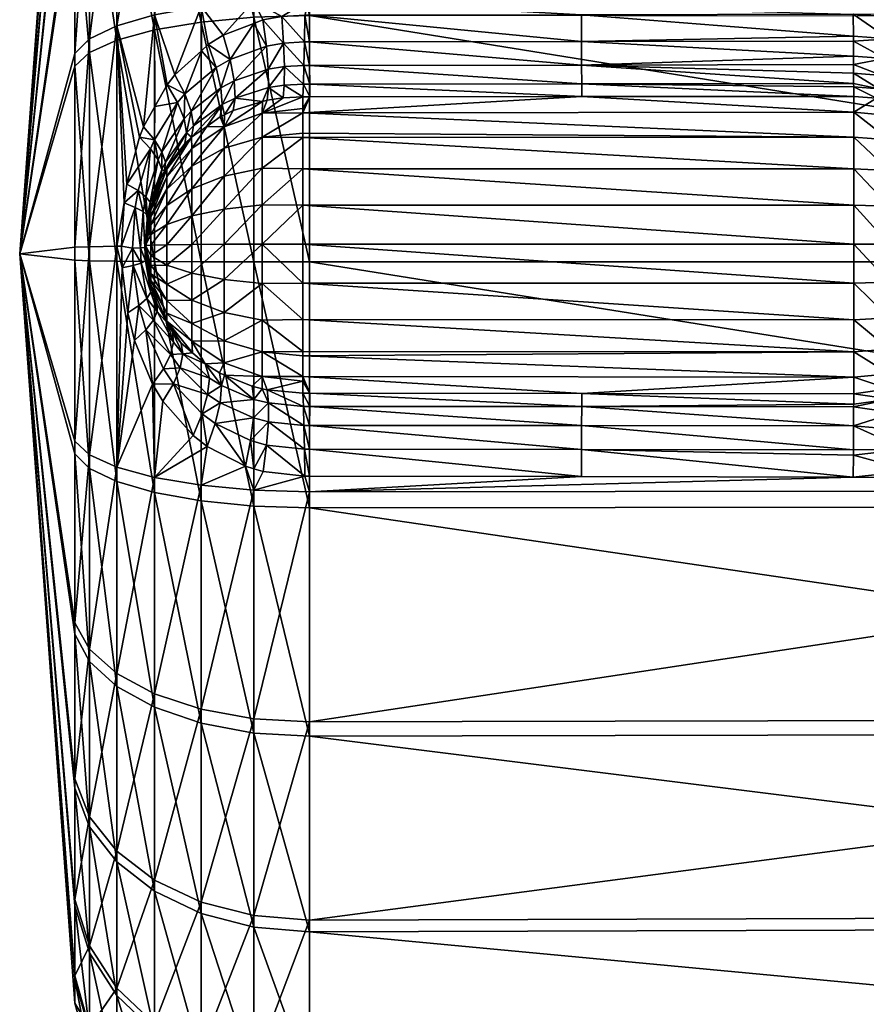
# Model space of a CAD drawing. Extents: x -0.145 to 0.145, y -0.551 to -0.005.
# Tile 77 of 256: x -0.145 to -0.123, y -0.12 to -0.095. Entities that reach past the tile are written whole.
import ezdxf

# ---------------------------------------------------------------- set-up
doc = ezdxf.new("R2010")
doc.units = 0
doc.layers.add('mesh', color=7, linetype='CONTINUOUS')

msp = doc.modelspace()

# ---------------------------------------------------------------- meshes
at = {"layer": 'mesh'}
mesh = msp.add_polyface(dxfattribs=at)
corners = [(-0.144961, -0.10085, -0.547975), (-0.143558, -0.084435, -0.557644), (-0.143558, -0.082492, -0.553066), (-0.143558, -0.0818, -0.548141), (-0.143558, -0.082406, -0.543205), (-0.143558, -0.084269, -0.538594), (-0.140349, -0.08927, -0.568443), (-0.141532, -0.084923, -0.564182), (-0.141532, -0.089661, -0.567752), (-0.140349, -0.084367, -0.564748), (-0.141532, -0.081271, -0.559508), (-0.140349, -0.080588, -0.559911), (-0.140349, -0.080382, -0.536395), (-0.141532, -0.084643, -0.532048), (-0.141532, -0.081073, -0.536786), (-0.140349, -0.084077, -0.531492), (-0.141532, -0.089317, -0.528396), (-0.142495, -0.085659, -0.563433), (-0.142495, -0.090178, -0.566838), (-0.142495, -0.082176, -0.558975), (-0.142495, -0.079965, -0.553767), (-0.142495, -0.085392, -0.532784), (-0.142495, -0.081987, -0.537303), (-0.142495, -0.08985, -0.529301), (-0.143183, -0.086534, -0.562544), (-0.143183, -0.083251, -0.558342), (-0.143183, -0.081168, -0.553434), (-0.143183, -0.086282, -0.533659), (-0.143183, -0.083073, -0.537917), (-0.143183, -0.090483, -0.530376), (-0.143558, -0.087497, -0.561563), (-0.143183, -0.090792, -0.565753), (-0.143183, -0.080425, -0.548153), (-0.143183, -0.081075, -0.542861), (-0.143558, -0.087262, -0.534622), (-0.143558, -0.091181, -0.53156)]
mesh.append_faces([[corners[k] for k in face] for face in [(0, 1, 2, 2), (0, 2, 3, 3), (0, 3, 4, 4), (0, 4, 5, 5), (6, 7, 8, 8), (9, 7, 6, 6), (9, 10, 7, 7), (11, 10, 9, 9), (12, 13, 14, 14), (15, 16, 13, 13), (8, 17, 18, 18), (7, 17, 8, 8), (7, 19, 17, 17), (10, 19, 7, 7), (10, 20, 19, 19), (14, 21, 22, 22), (13, 21, 14, 14), (13, 23, 21, 21), (16, 23, 13, 13), (17, 24, 18, 18), (17, 25, 24, 24), (19, 25, 17, 17), (19, 26, 25, 25), (20, 26, 19, 19), (22, 27, 28, 28), (21, 27, 22, 22), (21, 29, 27, 27), (23, 29, 21, 21), (24, 30, 31, 31), (24, 1, 30, 30), (25, 1, 24, 24), (25, 2, 1, 1), (26, 2, 25, 25), (26, 3, 2, 2), (32, 4, 3, 3), (33, 5, 4, 4), (28, 5, 33, 33), (28, 34, 5, 5), (27, 34, 28, 28), (27, 35, 34, 34), (29, 35, 27, 27)]])
mesh = msp.add_polyface(dxfattribs=at)
corners = [(-0.139615, -0.09591, -0.524557), (-0.14017, -0.095531, -0.524978), (-0.139787, -0.095296, -0.524866), (-0.139969, -0.096115, -0.524655), (-0.140343, -0.095689, -0.525045), (-0.140763, -0.096788, -0.524943), (-0.141016, -0.096303, -0.525307), (-0.141215, -0.096555, -0.525403), (-0.139848, -0.096634, -0.524207), (-0.144961, -0.10085, -0.547975), (-0.143558, -0.09608, -0.566419), (-0.143558, -0.091469, -0.564556), (-0.143558, -0.087497, -0.561563), (-0.143558, -0.084435, -0.557644), (-0.143558, -0.084269, -0.538594), (-0.143558, -0.087262, -0.534622), (-0.143558, -0.091181, -0.53156), (-0.143558, -0.095759, -0.529617), (-0.140349, -0.094566, -0.525314), (-0.141532, -0.094778, -0.526078), (-0.141524, -0.097107, -0.525579), (-0.139012, -0.094839, -0.571219), (-0.140349, -0.08927, -0.568443), (-0.140349, -0.094962, -0.570743), (-0.139012, -0.088665, -0.527288), (-0.140349, -0.088915, -0.527712), (-0.139012, -0.094434, -0.52484), (-0.141532, -0.089661, -0.567752), (-0.141532, -0.095161, -0.569974), (-0.141532, -0.089317, -0.528396), (-0.142495, -0.090178, -0.566838), (-0.142495, -0.095424, -0.568958), (-0.142495, -0.095058, -0.52709), (-0.142495, -0.08985, -0.529301), (-0.141817, -0.097629, -0.525745), (-0.143183, -0.090792, -0.565753), (-0.143183, -0.095736, -0.56775), (-0.143183, -0.086534, -0.562544), (-0.143183, -0.095392, -0.528292), (-0.143183, -0.090483, -0.530376)]
mesh.append_faces([[corners[k] for k in face] for face in [(0, 1, 2, 2), (3, 1, 0, 0), (3, 4, 1, 1), (5, 4, 3, 3), (5, 6, 4, 4), (5, 7, 6, 6), (8, 3, 0, 0), (9, 10, 11, 11), (12, 9, 11, 11), (9, 12, 13, 13), (9, 14, 15, 15), (9, 15, 16, 16), (9, 16, 17, 17), (18, 1, 4, 4), (18, 2, 1, 1), (19, 7, 20, 20), (19, 6, 7, 7), (21, 22, 23, 23), (24, 18, 25, 25), (26, 2, 18, 18), (23, 27, 28, 28), (22, 27, 23, 23), (25, 19, 29, 29), (18, 19, 25, 25), (18, 6, 19, 19), (4, 6, 18, 18), (28, 30, 31, 31), (27, 30, 28, 28), (29, 32, 33, 33), (19, 32, 29, 29), (19, 34, 32, 32), (20, 34, 19, 19), (31, 35, 36, 36), (30, 35, 31, 31), (30, 37, 35, 35), (33, 38, 39, 39), (32, 38, 33, 33), (36, 11, 10, 10), (35, 11, 36, 36), (35, 12, 11, 11), (39, 17, 16, 16), (38, 17, 39, 39)]])
mesh = msp.add_polyface(dxfattribs=at)
corners = [(-0.138262, -0.096887, -0.522688), (-0.138637, -0.096625, -0.52339), (-0.138235, -0.096563, -0.523345), (-0.138673, -0.096948, -0.522738), (-0.138254, -0.095496, -0.524334), (-0.138779, -0.094906, -0.524662), (-0.138299, -0.094817, -0.524608), (-0.138692, -0.095573, -0.524381), (-0.139007, -0.094994, -0.524708), (-0.139615, -0.09591, -0.524557), (-0.138792, -0.096985, -0.522764), (-0.139486, -0.096896, -0.523561), (-0.139537, -0.097213, -0.52293), (-0.139759, -0.09732, -0.523002), (-0.139813, -0.09706, -0.523657), (-0.139787, -0.095296, -0.524866), (-0.138643, -0.096157, -0.523948), (-0.138233, -0.096089, -0.523905), (-0.139513, -0.096454, -0.524114), (-0.139848, -0.096634, -0.524207), (-0.138796, -0.097278, -0.522073), (-0.139761, -0.097626, -0.52227), (-0.138796, -0.097885, -0.521268), (-0.137761, -0.097268, -0.521862), (-0.139761, -0.09817, -0.521548), (-0.138796, -0.09868, -0.520647), (-0.137761, -0.097895, -0.521089), (-0.139761, -0.098883, -0.520991), (-0.139012, -0.094434, -0.52484), (-0.137596, -0.094798, -0.571377), (-0.139012, -0.089028, -0.568871), (-0.139012, -0.094839, -0.571219), (-0.137596, -0.088582, -0.527148), (-0.139012, -0.088665, -0.527288), (-0.137596, -0.094391, -0.524683), (-0.140349, -0.094962, -0.570743), (-0.139012, -0.10106, -0.571983), (-0.140349, -0.08927, -0.568443), (-0.140349, -0.094566, -0.525314)]
mesh.append_faces([[corners[k] for k in face] for face in [(0, 1, 2, 2), (3, 1, 0, 0), (4, 5, 6, 6), (7, 5, 4, 4), (7, 8, 5, 5), (9, 8, 7, 7), (10, 1, 3, 3), (10, 11, 1, 1), (12, 11, 10, 10), (13, 11, 12, 12), (13, 14, 11, 11), (9, 15, 8, 8), (16, 4, 17, 17), (16, 7, 4, 4), (18, 7, 16, 16), (18, 9, 7, 7), (19, 9, 18, 18), (1, 17, 2, 2), (1, 16, 17, 17), (11, 16, 1, 1), (11, 18, 16, 16), (14, 18, 11, 11), (14, 19, 18, 18), (20, 10, 3, 3), (21, 10, 20, 20), (21, 12, 10, 10), (3, 0, 20, 20), (22, 20, 23, 23), (24, 20, 22, 22), (24, 21, 20, 20), (25, 22, 26, 26), (27, 24, 22, 22), (28, 5, 8, 8), (28, 6, 5, 5), (29, 30, 31, 31), (32, 28, 33, 33), (34, 6, 28, 28), (31, 35, 36, 36), (30, 37, 31, 31), (28, 38, 33, 33), (8, 15, 28, 28)]])
mesh = msp.add_polyface(dxfattribs=at)
corners = [(-0.137748, -0.096538, -0.52332), (-0.137583, -0.096863, -0.52266), (-0.137761, -0.096863, -0.522661), (-0.137587, -0.096539, -0.523319), (-0.137735, -0.096063, -0.52388), (-0.137591, -0.096064, -0.523879), (-0.137724, -0.095466, -0.524308), (-0.137594, -0.095466, -0.524307), (-0.137715, -0.094783, -0.524578), (-0.137596, -0.094783, -0.524577), (-0.130672, -0.096857, -0.52268), (-0.130676, -0.096534, -0.523343), (-0.13068, -0.096058, -0.523907), (-0.130683, -0.09546, -0.524339), (-0.130685, -0.094774, -0.524611), (-0.138299, -0.094817, -0.524608), (-0.138254, -0.095496, -0.524334), (-0.138262, -0.096887, -0.522688), (-0.138235, -0.096563, -0.523345), (-0.138233, -0.096089, -0.523905), (-0.137761, -0.097159, -0.522006), (-0.137761, -0.097268, -0.521862), (-0.138796, -0.097885, -0.521268), (-0.137761, -0.097788, -0.521172), (-0.137761, -0.097895, -0.521089), (-0.138796, -0.097278, -0.522073), (-0.137596, -0.094391, -0.524683), (-0.137596, -0.094798, -0.571377), (-0.139012, -0.094839, -0.571219), (-0.137596, -0.101061, -0.572146), (-0.137596, -0.088948, -0.569013), (-0.139012, -0.089028, -0.568871), (-0.139012, -0.094434, -0.52484), (-0.137596, -0.088582, -0.527148), (-0.123774, -0.094764, -0.524644), (-0.123761, -0.097884, -0.521078), (-0.123761, -0.097252, -0.521851)]
mesh.append_faces([[corners[k] for k in face] for face in [(0, 1, 2, 2), (0, 3, 1, 1), (4, 3, 0, 0), (4, 5, 3, 3), (6, 5, 4, 4), (6, 7, 5, 5), (8, 7, 6, 6), (8, 9, 7, 7), (3, 10, 1, 1), (3, 11, 10, 10), (5, 11, 3, 3), (5, 12, 11, 11), (7, 12, 5, 5), (7, 13, 12, 12), (9, 13, 7, 7), (9, 14, 13, 13), (15, 8, 6, 6), (16, 6, 4, 4), (17, 18, 2, 2), (16, 15, 6, 6), (19, 4, 0, 0), (19, 16, 4, 4), (18, 0, 2, 2), (18, 19, 0, 0), (1, 20, 2, 2), (1, 21, 20, 20), (10, 21, 1, 1), (22, 23, 24, 24), (25, 20, 21, 21), (25, 2, 20, 20), (25, 17, 2, 2), (22, 21, 23, 23), (26, 9, 8, 8), (27, 28, 29, 29), (30, 31, 27, 27), (26, 32, 33, 33), (8, 15, 26, 26), (26, 14, 9, 9), (26, 34, 14, 14), (23, 35, 24, 24), (21, 35, 23, 23), (10, 36, 21, 21)]])
mesh = msp.add_polyface(dxfattribs=at)
corners = [(-0.119054, -0.103548, -0.523964), (-0.117998, -0.102973, -0.523983), (-0.118508, -0.103871, -0.524077), (-0.1186, -0.102737, -0.523888), (-0.117603, -0.101761, -0.523908), (-0.118251, -0.101646, -0.523828), (-0.117505, -0.10064, -0.523895), (-0.118152, -0.100511, -0.523817), (-0.117492, -0.100497, -0.523894), (-0.117577, -0.099659, -0.52392), (-0.118227, -0.099758, -0.523839), (-0.117888, -0.098567, -0.523998), (-0.118503, -0.098776, -0.523903), (-0.118637, -0.097236, -0.524159), (-0.119168, -0.097573, -0.524036), (-0.118866, -0.101543, -0.523605), (-0.119174, -0.102526, -0.523655), (-0.118779, -0.100522, -0.523597), (-0.118845, -0.099845, -0.523616), (-0.119088, -0.098961, -0.52367), (-0.119675, -0.097875, -0.523783), (-0.119401, -0.099916, -0.523261), (-0.098759, -0.10686, -0.524737), (-0.119577, -0.105038, -0.524249), (-0.120228, -0.105514, -0.524335), (-0.120951, -0.10591, -0.524413), (-0.122313, -0.106371, -0.524511), (-0.123774, -0.106528, -0.524542), (-0.098759, -0.094436, -0.524846), (-0.119623, -0.096211, -0.524333), (-0.120859, -0.095424, -0.524495), (-0.122767, -0.094838, -0.52463), (-0.123774, -0.094764, -0.524644), (-0.121789, -0.095059, -0.524579), (-0.098759, -0.100641, -0.523974), (-0.137596, -0.094798, -0.571377), (-0.098759, -0.10106, -0.571976), (-0.098759, -0.094841, -0.571213), (-0.137596, -0.101061, -0.572146), (-0.098759, -0.107265, -0.571104)]
mesh.append_faces([[corners[k] for k in face] for face in [(0, 1, 2, 2), (3, 1, 0, 0), (3, 4, 1, 1), (5, 4, 3, 3), (5, 6, 4, 4), (7, 6, 5, 5), (7, 8, 6, 6), (7, 9, 8, 8), (10, 9, 7, 7), (10, 11, 9, 9), (12, 11, 10, 10), (12, 13, 11, 11), (14, 13, 12, 12), (15, 3, 16, 16), (15, 5, 3, 3), (17, 5, 15, 15), (17, 7, 5, 5), (18, 7, 17, 17), (18, 10, 7, 7), (19, 10, 18, 18), (19, 12, 10, 10), (20, 14, 12, 12), (21, 18, 17, 17), (22, 4, 6, 6), (1, 4, 22, 22), (22, 2, 1, 1), (22, 23, 2, 2), (24, 23, 22, 22), (22, 25, 24, 24), (22, 26, 25, 25), (27, 26, 22, 22), (28, 13, 29, 29), (30, 28, 29, 29), (28, 31, 32, 32), (28, 33, 31, 31), (30, 33, 28, 28), (28, 11, 13, 13), (28, 9, 11, 11), (34, 8, 9, 9), (6, 8, 34, 34), (35, 36, 37, 37), (38, 39, 36, 36)]])
mesh = msp.add_polyface(dxfattribs=at)
corners = [(-0.138689, -0.105716, -0.524292), (-0.138777, -0.106387, -0.524561), (-0.139011, -0.106317, -0.524601), (-0.138795, -0.104282, -0.522696), (-0.138671, -0.104312, -0.522673), (-0.138635, -0.104646, -0.52332), (-0.139093, -0.105601, -0.524358), (-0.138641, -0.105124, -0.52387), (-0.13902, -0.105023, -0.523931), (-0.139006, -0.104554, -0.523383), (-0.13905, -0.104221, -0.522744), (-0.137748, -0.104731, -0.523248), (-0.137735, -0.105216, -0.5238), (-0.137724, -0.10582, -0.524218), (-0.137715, -0.106508, -0.524476), (-0.138796, -0.103349, -0.52122), (-0.137761, -0.103444, -0.521123), (-0.137761, -0.103976, -0.521803), (-0.138796, -0.10397, -0.522015), (-0.137761, -0.104087, -0.521946), (-0.139761, -0.101508, -0.520622), (-0.138796, -0.100607, -0.520112), (-0.138796, -0.101608, -0.520235), (-0.139761, -0.102347, -0.520961), (-0.138796, -0.102543, -0.520613), (-0.137761, -0.103336, -0.521041), (-0.139761, -0.103069, -0.521505), (-0.139761, -0.103626, -0.522218), (-0.139761, -0.098883, -0.520991), (-0.138796, -0.097885, -0.521268), (-0.138796, -0.09868, -0.520647), (-0.139761, -0.099715, -0.520638), (-0.138796, -0.099608, -0.520253), (-0.139761, -0.100611, -0.520512), (-0.139012, -0.106862, -0.524731), (-0.139218, -0.106255, -0.524637), (-0.137596, -0.10731, -0.571268), (-0.139012, -0.10106, -0.571983), (-0.139012, -0.107266, -0.571111), (-0.137596, -0.101061, -0.572146), (-0.139012, -0.094839, -0.571219), (-0.137761, -0.102527, -0.520461), (-0.137761, -0.101597, -0.520098), (-0.137761, -0.100606, -0.519976), (-0.137761, -0.097895, -0.521089), (-0.137761, -0.098694, -0.520494), (-0.137761, -0.099617, -0.520115)]
mesh.append_faces([[corners[k] for k in face] for face in [(0, 1, 2, 2), (3, 4, 5, 5), (6, 0, 2, 2), (6, 7, 0, 0), (8, 7, 6, 6), (8, 5, 7, 7), (9, 5, 8, 8), (9, 3, 5, 5), (10, 3, 9, 9), (11, 5, 4, 4), (12, 7, 5, 5), (13, 0, 7, 7), (14, 1, 0, 0), (15, 16, 17, 17), (4, 18, 19, 19), (3, 18, 4, 4), (3, 10, 18, 18), (20, 21, 22, 22), (23, 22, 24, 24), (15, 25, 16, 16), (15, 24, 25, 25), (26, 24, 15, 15), (18, 17, 19, 19), (18, 15, 17, 17), (27, 15, 18, 18), (28, 29, 30, 30), (31, 30, 32, 32), (33, 32, 21, 21), (34, 1, 14, 14), (34, 2, 1, 1), (35, 2, 34, 34), (36, 37, 38, 38), (39, 40, 37, 37), (24, 41, 25, 25), (22, 42, 41, 41), (21, 43, 42, 42), (22, 21, 42, 42), (24, 22, 41, 41), (30, 44, 45, 45), (32, 30, 45, 45), (21, 32, 46, 46)]])
mesh = msp.add_polyface(dxfattribs=at)
corners = [(-0.123772, -0.095321, -0.524439), (-0.130685, -0.094774, -0.524611), (-0.123774, -0.094764, -0.524644), (-0.130683, -0.09546, -0.524339), (-0.123772, -0.095447, -0.524361), (-0.12377, -0.095826, -0.524127), (-0.13068, -0.096058, -0.523907), (-0.123768, -0.096043, -0.523925), (-0.123761, -0.09685, -0.522699), (-0.130672, -0.096857, -0.52268), (-0.130676, -0.096534, -0.523343), (-0.123764, -0.096606, -0.52324), (-0.123765, -0.09652, -0.523361), (-0.123767, -0.09626, -0.523722), (-0.123125, -0.096657, -0.523231), (-0.122767, -0.094838, -0.52463), (-0.122867, -0.095388, -0.524427), (-0.122962, -0.095888, -0.524117), (-0.123049, -0.096317, -0.523713), (-0.123186, -0.096897, -0.52269), (-0.122866, -0.096978, -0.522671), (-0.122864, -0.097338, -0.521905), (-0.137596, -0.101061, -0.572146), (-0.098759, -0.10106, -0.571976), (-0.137596, -0.094798, -0.571377), (-0.123761, -0.097252, -0.521851), (-0.122864, -0.097954, -0.521151), (-0.123761, -0.097884, -0.521078), (-0.122864, -0.098738, -0.520574), (-0.123761, -0.098689, -0.520485), (-0.122864, -0.099641, -0.520208), (-0.123761, -0.099615, -0.52011), (-0.122864, -0.100606, -0.520078), (-0.137761, -0.098694, -0.520494), (-0.137761, -0.097895, -0.521089), (-0.137761, -0.097268, -0.521862)]
mesh.append_faces([[corners[k] for k in face] for face in [(0, 1, 2, 2), (0, 3, 1, 1), (4, 3, 0, 0), (5, 3, 4, 4), (5, 6, 3, 3), (7, 6, 5, 5), (8, 9, 10, 10), (10, 11, 8, 8), (10, 12, 11, 11), (6, 12, 10, 10), (6, 13, 12, 12), (7, 13, 6, 6), (14, 11, 12, 12), (15, 16, 2, 2), (16, 0, 2, 2), (16, 4, 0, 0), (17, 4, 16, 16), (17, 5, 4, 4), (7, 5, 17, 17), (18, 7, 17, 17), (13, 7, 18, 18), (14, 13, 18, 18), (12, 13, 14, 14), (19, 14, 20, 20), (19, 11, 14, 14), (8, 11, 19, 19), (21, 19, 20, 20), (22, 23, 24, 24), (25, 8, 19, 19), (21, 25, 19, 19), (26, 25, 21, 21), (26, 27, 25, 25), (28, 27, 26, 26), (28, 29, 27, 27), (30, 29, 28, 28), (30, 31, 29, 29), (32, 31, 30, 30), (33, 29, 31, 31), (34, 27, 29, 29), (35, 25, 27, 27), (8, 25, 9, 9)]])
mesh = msp.add_polyface(dxfattribs=at)
corners = [(-0.141635, -0.098188, -0.525395), (-0.142238, -0.099079, -0.526041), (-0.141919, -0.097889, -0.525812), (-0.141952, -0.099245, -0.525604), (-0.14231, -0.099557, -0.526096), (-0.142025, -0.099672, -0.525655), (-0.141753, -0.099401, -0.525118), (-0.141825, -0.099779, -0.525168), (-0.14189, -0.1007, -0.52521), (-0.141777, -0.10069, -0.524695), (-0.141738, -0.100444, -0.524152), (-0.141747, -0.100565, -0.52416), (-0.141715, -0.099876, -0.524651), (-0.141726, -0.100296, -0.524142), (-0.141714, -0.100139, -0.524132), (-0.141762, -0.101032, -0.524679), (-0.141748, -0.100868, -0.524158), (-0.142092, -0.100711, -0.525698), (-0.141874, -0.101088, -0.525195), (-0.141761, -0.100641, -0.523976), (-0.144961, -0.10085, -0.547975), (-0.143558, -0.095759, -0.529617), (-0.143558, -0.100684, -0.528925), (-0.143558, -0.101016, -0.567025), (-0.143558, -0.09608, -0.566419), (-0.142495, -0.095058, -0.52709), (-0.142495, -0.100661, -0.526303), (-0.141532, -0.101049, -0.570697), (-0.142495, -0.095424, -0.568958), (-0.142495, -0.101039, -0.569647), (-0.143183, -0.095736, -0.56775), (-0.143183, -0.101028, -0.5684), (-0.141756, -0.100696, -0.524167), (-0.142372, -0.10066, -0.52614), (-0.14236, -0.10121, -0.526124), (-0.141702, -0.099991, -0.524122), (-0.141742, -0.100984, -0.524152)]
mesh.append_faces([[corners[k] for k in face] for face in [(0, 1, 2, 2), (3, 1, 0, 0), (3, 4, 1, 1), (5, 4, 3, 3), (6, 3, 0, 0), (7, 3, 6, 6), (7, 5, 3, 3), (8, 5, 7, 7), (9, 10, 11, 11), (12, 10, 9, 9), (12, 13, 10, 10), (14, 13, 12, 12), (12, 7, 6, 6), (9, 7, 12, 12), (9, 8, 7, 7), (15, 8, 9, 9), (9, 16, 15, 15), (17, 8, 18, 18), (17, 5, 8, 8), (13, 14, 19, 19), (10, 19, 11, 11), (19, 10, 13, 13), (20, 21, 22, 22), (20, 23, 24, 24), (25, 4, 26, 26), (25, 1, 4, 4), (27, 28, 29, 29), (28, 30, 29, 29), (29, 30, 31, 31), (30, 24, 31, 31), (31, 24, 23, 23), (9, 11, 32, 32), (9, 32, 16, 16), (33, 5, 17, 17), (33, 4, 5, 5), (34, 33, 17, 17), (35, 19, 14, 14), (32, 11, 19, 19), (32, 19, 16, 16), (36, 16, 19, 19), (4, 33, 26, 26)]])
mesh = msp.add_polyface(dxfattribs=at)
corners = [(-0.139866, -0.097371, -0.523036), (-0.139813, -0.09706, -0.523657), (-0.139759, -0.09732, -0.523002), (-0.140208, -0.097613, -0.523185), (-0.140952, -0.09701, -0.525028), (-0.141215, -0.096555, -0.525403), (-0.140763, -0.096788, -0.524943), (-0.141524, -0.097107, -0.525579), (-0.141534, -0.097957, -0.525334), (-0.141817, -0.097629, -0.525745), (-0.141919, -0.097889, -0.525812), (-0.141635, -0.098188, -0.525395), (-0.140603, -0.097227, -0.524481), (-0.139969, -0.096115, -0.524655), (-0.139848, -0.096634, -0.524207), (-0.140784, -0.097423, -0.524561), (-0.141345, -0.09826, -0.524856), (-0.141443, -0.098464, -0.524915), (-0.140545, -0.097598, -0.523941), (-0.14072, -0.097775, -0.524025), (-0.141259, -0.098526, -0.524329), (-0.139537, -0.097213, -0.52293), (-0.139761, -0.097626, -0.52227), (-0.14059, -0.098179, -0.522583), (-0.14059, -0.098623, -0.521994), (-0.139761, -0.09817, -0.521548), (-0.142495, -0.095058, -0.52709), (-0.142238, -0.099079, -0.526041), (-0.140349, -0.094962, -0.570743), (-0.141532, -0.095161, -0.569974), (-0.140349, -0.101055, -0.571491), (-0.142495, -0.095424, -0.568958), (-0.141532, -0.101049, -0.570697), (-0.143183, -0.100672, -0.52755), (-0.143183, -0.095392, -0.528292), (-0.142495, -0.100661, -0.526303), (-0.143558, -0.100684, -0.528925), (-0.143558, -0.095759, -0.529617), (-0.140591, -0.097884, -0.523351), (-0.140761, -0.098049, -0.523442), (-0.141225, -0.098704, -0.523475)]
mesh.append_faces([[corners[k] for k in face] for face in [(0, 1, 2, 2), (0, 3, 1, 1), (4, 5, 6, 6), (4, 7, 5, 5), (8, 7, 4, 4), (8, 9, 7, 7), (8, 10, 9, 9), (11, 10, 8, 8), (12, 13, 14, 14), (12, 6, 13, 13), (15, 6, 12, 12), (15, 4, 6, 6), (16, 4, 15, 15), (16, 8, 4, 4), (17, 11, 8, 8), (18, 14, 1, 1), (18, 12, 14, 14), (19, 12, 18, 18), (19, 15, 12, 12), (20, 15, 19, 19), (20, 16, 15, 15), (2, 21, 22, 22), (22, 0, 2, 2), (22, 3, 0, 0), (23, 3, 22, 22), (24, 22, 25, 25), (24, 23, 22, 22), (26, 9, 10, 10), (10, 27, 26, 26), (28, 29, 30, 30), (29, 31, 32, 32), (26, 33, 34, 34), (35, 33, 26, 26), (34, 36, 37, 37), (33, 36, 34, 34), (18, 38, 19, 19), (1, 38, 18, 18), (1, 3, 38, 38), (38, 39, 19, 19), (40, 39, 38, 38), (23, 38, 3, 3)]])
mesh = msp.add_polyface(dxfattribs=at)
corners = [(-0.141079, -0.102843, -0.523598), (-0.140854, -0.103122, -0.523453), (-0.140816, -0.1034, -0.524026), (-0.141225, -0.102568, -0.523441), (-0.141225, -0.102364, -0.522961), (-0.14059, -0.103078, -0.52254), (-0.139761, -0.101508, -0.520622), (-0.139761, -0.100611, -0.520512), (-0.138796, -0.100607, -0.520112), (-0.14059, -0.101349, -0.521238), (-0.14059, -0.100616, -0.521148), (-0.141225, -0.101142, -0.52204), (-0.141225, -0.100623, -0.521976), (-0.139761, -0.102347, -0.520961), (-0.138796, -0.101608, -0.520235), (-0.14059, -0.102034, -0.521514), (-0.141225, -0.101626, -0.522235), (-0.139761, -0.103069, -0.521505), (-0.138796, -0.102543, -0.520613), (-0.14059, -0.102623, -0.521959), (-0.141225, -0.102043, -0.522549), (-0.141225, -0.099214, -0.522574), (-0.14059, -0.098179, -0.522583), (-0.14059, -0.098623, -0.521994), (-0.141225, -0.0989, -0.522991), (-0.14059, -0.099205, -0.521539), (-0.139761, -0.09817, -0.521548), (-0.139761, -0.098883, -0.520991), (-0.141225, -0.099626, -0.522253), (-0.139761, -0.099715, -0.520638), (-0.138796, -0.09868, -0.520647), (-0.14059, -0.099885, -0.52125), (-0.141225, -0.100106, -0.522049), (-0.138796, -0.099608, -0.520253), (-0.139012, -0.10106, -0.571983), (-0.140349, -0.094962, -0.570743), (-0.140349, -0.101055, -0.571491), (-0.140572, -0.103367, -0.523307), (-0.140591, -0.097884, -0.523351), (-0.141225, -0.098704, -0.523475)]
mesh.append_faces([[corners[k] for k in face] for face in [(0, 1, 2, 2), (3, 4, 5, 5), (6, 7, 8, 8), (9, 7, 6, 6), (9, 10, 7, 7), (11, 10, 9, 9), (11, 12, 10, 10), (13, 6, 14, 14), (15, 6, 13, 13), (15, 9, 6, 6), (16, 9, 15, 15), (16, 11, 9, 9), (17, 13, 18, 18), (19, 13, 17, 17), (19, 15, 13, 13), (20, 15, 19, 19), (20, 16, 15, 15), (5, 19, 17, 17), (4, 19, 5, 5), (4, 20, 19, 19), (21, 22, 23, 23), (21, 24, 22, 22), (25, 26, 27, 27), (25, 23, 26, 26), (28, 23, 25, 25), (28, 21, 23, 23), (29, 27, 30, 30), (31, 27, 29, 29), (31, 25, 27, 27), (32, 25, 31, 31), (32, 28, 25, 25), (7, 29, 33, 33), (10, 29, 7, 7), (10, 31, 29, 29), (12, 31, 10, 10), (12, 32, 31, 31), (34, 35, 36, 36), (2, 1, 37, 37), (1, 3, 37, 37), (3, 5, 37, 37), (24, 38, 22, 22), (24, 39, 38, 38)]])
mesh = msp.add_polyface(dxfattribs=at)
corners = [(-0.141352, -0.098708, -0.52439), (-0.141508, -0.099303, -0.523957), (-0.141647, -0.099541, -0.524599), (-0.141365, -0.09891, -0.523839), (-0.141443, -0.098464, -0.524915), (-0.141534, -0.097957, -0.525334), (-0.141345, -0.09826, -0.524856), (-0.141753, -0.099401, -0.525118), (-0.141635, -0.098188, -0.525395), (-0.141259, -0.098526, -0.524329), (-0.141715, -0.099876, -0.524651), (-0.141625, -0.099638, -0.523717), (-0.141225, -0.098704, -0.523475), (-0.141625, -0.09974, -0.523466), (-0.141225, -0.0989, -0.522991), (-0.141761, -0.100641, -0.523976), (-0.141625, -0.1009, -0.522974), (-0.141625, -0.100632, -0.522941), (-0.141225, -0.100623, -0.521976), (-0.141625, -0.099902, -0.52325), (-0.141225, -0.099214, -0.522574), (-0.141625, -0.100115, -0.523084), (-0.141225, -0.099626, -0.522253), (-0.141625, -0.100364, -0.522978), (-0.141225, -0.100106, -0.522049), (-0.140349, -0.101055, -0.571491), (-0.141532, -0.095161, -0.569974), (-0.141532, -0.101049, -0.570697), (-0.141277, -0.098744, -0.523774), (-0.14072, -0.097775, -0.524025), (-0.140761, -0.098049, -0.523442), (-0.141638, -0.09966, -0.524064), (-0.141702, -0.099991, -0.524122), (-0.141714, -0.100139, -0.524132)]
mesh.append_faces([[corners[k] for k in face] for face in [(0, 1, 2, 2), (0, 3, 1, 1), (4, 5, 6, 6), (7, 8, 4, 4), (0, 6, 9, 9), (0, 4, 6, 6), (2, 4, 0, 0), (2, 7, 4, 4), (10, 7, 2, 2), (11, 3, 12, 12), (11, 1, 3, 3), (13, 12, 14, 14), (13, 11, 12, 12), (15, 11, 13, 13), (16, 17, 18, 18), (15, 17, 16, 16), (19, 14, 20, 20), (19, 13, 14, 14), (15, 13, 19, 19), (21, 20, 22, 22), (21, 19, 20, 20), (15, 19, 21, 21), (23, 22, 24, 24), (23, 21, 22, 22), (15, 21, 23, 23), (17, 24, 18, 18), (17, 23, 24, 24), (15, 23, 17, 17), (25, 26, 27, 27), (9, 28, 0, 0), (29, 28, 9, 9), (29, 30, 28, 28), (28, 3, 0, 0), (2, 31, 10, 10), (1, 31, 2, 2), (10, 32, 33, 33), (31, 32, 10, 10), (15, 32, 31, 31), (12, 3, 28, 28), (31, 1, 11, 11), (28, 30, 12, 12), (11, 15, 31, 31)]])
mesh = msp.add_polyface(dxfattribs=at)
corners = [(-0.137748, -0.104731, -0.523248), (-0.138671, -0.104312, -0.522673), (-0.137761, -0.104395, -0.522595), (-0.137735, -0.105216, -0.5238), (-0.138635, -0.104646, -0.52332), (-0.137724, -0.10582, -0.524218), (-0.138641, -0.105124, -0.52387), (-0.137715, -0.106508, -0.524476), (-0.138689, -0.105716, -0.524292), (-0.137587, -0.104731, -0.523247), (-0.137583, -0.104395, -0.522594), (-0.137591, -0.105216, -0.523799), (-0.137594, -0.10582, -0.524217), (-0.137596, -0.106508, -0.524475), (-0.130676, -0.104736, -0.523271), (-0.130672, -0.104402, -0.522614), (-0.13068, -0.105221, -0.523827), (-0.130683, -0.105828, -0.524248), (-0.130685, -0.106518, -0.524508), (-0.137761, -0.103976, -0.521803), (-0.137761, -0.104087, -0.521946), (-0.137596, -0.106902, -0.524573), (-0.139012, -0.106862, -0.524731), (-0.137596, -0.101061, -0.572146), (-0.139012, -0.10106, -0.571983), (-0.137596, -0.10731, -0.571268), (-0.123774, -0.106528, -0.524542), (-0.137761, -0.098694, -0.520494), (-0.123761, -0.099615, -0.52011), (-0.137761, -0.099617, -0.520115), (-0.137761, -0.097895, -0.521089), (-0.123761, -0.098689, -0.520485), (-0.123761, -0.101598, -0.520092), (-0.137761, -0.101597, -0.520098), (-0.137761, -0.100606, -0.519976), (-0.123761, -0.100605, -0.519976), (-0.123761, -0.102531, -0.520451), (-0.137761, -0.102527, -0.520461), (-0.123761, -0.103345, -0.521029), (-0.137761, -0.103336, -0.521041), (-0.137761, -0.103444, -0.521123), (-0.123761, -0.103992, -0.521791), (-0.138796, -0.099608, -0.520253), (-0.138796, -0.100607, -0.520112)]
mesh.append_faces([[corners[k] for k in face] for face in [(0, 1, 2, 2), (3, 4, 0, 0), (5, 6, 3, 3), (7, 8, 5, 5), (9, 2, 10, 10), (9, 0, 2, 2), (11, 0, 9, 9), (11, 3, 0, 0), (12, 3, 11, 11), (12, 5, 3, 3), (13, 5, 12, 12), (13, 7, 5, 5), (14, 10, 15, 15), (14, 9, 10, 10), (16, 9, 14, 14), (16, 11, 9, 9), (17, 11, 16, 16), (17, 12, 11, 11), (18, 12, 17, 17), (13, 12, 18, 18), (10, 19, 15, 15), (10, 20, 19, 19), (2, 20, 10, 10), (1, 20, 2, 2), (7, 13, 21, 21), (21, 22, 7, 7), (23, 24, 25, 25), (21, 13, 18, 18), (18, 26, 21, 21), (27, 28, 29, 29), (30, 31, 27, 27), (32, 33, 34, 34), (29, 35, 34, 34), (28, 35, 29, 29), (32, 36, 33, 33), (36, 37, 33, 33), (38, 39, 37, 37), (38, 40, 39, 39), (41, 19, 40, 40), (41, 15, 19, 19), (42, 27, 29, 29), (43, 29, 34, 34)]])
mesh = msp.add_polyface(dxfattribs=at)
corners = [(-0.122313, -0.106371, -0.524511), (-0.123774, -0.106528, -0.524542), (-0.123772, -0.105973, -0.524332), (-0.122459, -0.105823, -0.52432), (-0.123769, -0.105227, -0.523856), (-0.122598, -0.105325, -0.524022), (-0.123772, -0.105835, -0.52428), (-0.122837, -0.104552, -0.523151), (-0.123764, -0.104675, -0.523163), (-0.123761, -0.104409, -0.522633), (-0.122726, -0.104896, -0.523626), (-0.123765, -0.104742, -0.523295), (-0.130685, -0.106518, -0.524508), (-0.130683, -0.105828, -0.524248), (-0.13068, -0.105221, -0.523827), (-0.130676, -0.104736, -0.523271), (-0.130672, -0.104402, -0.522614), (-0.122864, -0.103277, -0.521104), (-0.123761, -0.102531, -0.520451), (-0.122864, -0.102482, -0.52054), (-0.122012, -0.103073, -0.521326), (-0.122864, -0.103906, -0.521847), (-0.122012, -0.10234, -0.520805), (-0.122864, -0.101573, -0.520191), (-0.122012, -0.101502, -0.520483), (-0.137596, -0.10731, -0.571268), (-0.098759, -0.107265, -0.571104), (-0.137596, -0.101061, -0.572146), (-0.122866, -0.104285, -0.522608), (-0.122148, -0.104012, -0.52255), (-0.123761, -0.103992, -0.521791), (-0.122864, -0.100606, -0.520078), (-0.123761, -0.100605, -0.519976), (-0.123761, -0.099615, -0.52011), (-0.123761, -0.101598, -0.520092), (-0.123761, -0.103345, -0.521029), (-0.137761, -0.100606, -0.519976), (-0.137761, -0.102527, -0.520461), (-0.137761, -0.103444, -0.521123)]
mesh.append_faces([[corners[k] for k in face] for face in [(0, 1, 2, 2), (3, 4, 5, 5), (3, 6, 4, 4), (2, 6, 3, 3), (7, 8, 9, 9), (3, 0, 2, 2), (10, 4, 11, 11), (10, 5, 4, 4), (7, 11, 8, 8), (7, 10, 11, 11), (12, 13, 1, 1), (13, 2, 1, 1), (13, 6, 2, 2), (14, 6, 13, 13), (14, 4, 6, 6), (15, 4, 14, 14), (8, 16, 9, 9), (8, 15, 16, 16), (11, 15, 8, 8), (11, 4, 15, 15), (17, 18, 19, 19), (17, 20, 21, 21), (19, 22, 17, 17), (23, 24, 19, 19), (25, 26, 27, 27), (9, 28, 7, 7), (29, 28, 21, 21), (28, 30, 21, 21), (9, 30, 28, 28), (31, 32, 33, 33), (23, 32, 31, 31), (23, 34, 32, 32), (19, 34, 23, 23), (19, 18, 34, 34), (17, 35, 18, 18), (21, 35, 17, 17), (21, 30, 35, 35), (36, 32, 34, 34), (35, 37, 18, 18), (30, 38, 35, 35), (9, 16, 30, 30)]])
mesh = msp.add_polyface(dxfattribs=at)
corners = [(-0.141627, -0.101831, -0.524563), (-0.141762, -0.101032, -0.524679), (-0.141681, -0.101341, -0.52409), (-0.141874, -0.101088, -0.525195), (-0.14189, -0.1007, -0.52521), (-0.141466, -0.102322, -0.524438), (-0.141535, -0.101946, -0.523954), (-0.141471, -0.102135, -0.523897), (-0.141732, -0.10199, -0.52508), (-0.142076, -0.101147, -0.525681), (-0.142092, -0.100711, -0.525698), (-0.14236, -0.10121, -0.526124), (-0.141563, -0.102543, -0.524957), (-0.141931, -0.102166, -0.525563), (-0.142216, -0.102352, -0.525995), (-0.141625, -0.101638, -0.523699), (-0.141225, -0.102568, -0.523441), (-0.141225, -0.102364, -0.522961), (-0.141625, -0.101533, -0.523451), (-0.141761, -0.100641, -0.523976), (-0.141625, -0.1009, -0.522974), (-0.141225, -0.100623, -0.521976), (-0.141225, -0.101142, -0.52204), (-0.141625, -0.101151, -0.523075), (-0.141225, -0.101626, -0.522235), (-0.141625, -0.101366, -0.523238), (-0.141225, -0.102043, -0.522549), (-0.144961, -0.10085, -0.547975), (-0.143558, -0.105941, -0.566333), (-0.143558, -0.101016, -0.567025), (-0.142495, -0.100661, -0.526303), (-0.143183, -0.105964, -0.5282), (-0.143183, -0.100672, -0.52755), (-0.143558, -0.10562, -0.529531), (-0.143558, -0.100684, -0.528925), (-0.141742, -0.100984, -0.524152), (-0.141748, -0.100868, -0.524158), (-0.14162, -0.101694, -0.52403), (-0.142372, -0.10066, -0.52614)]
mesh.append_faces([[corners[k] for k in face] for face in [(0, 1, 2, 2), (3, 1, 0, 0), (3, 4, 1, 1), (5, 6, 7, 7), (5, 0, 6, 6), (8, 0, 5, 5), (8, 3, 0, 0), (9, 3, 8, 8), (9, 10, 3, 3), (11, 10, 9, 9), (12, 8, 5, 5), (13, 8, 12, 12), (13, 9, 8, 8), (14, 9, 13, 13), (14, 11, 9, 9), (15, 7, 6, 6), (16, 7, 15, 15), (15, 17, 16, 16), (15, 18, 17, 17), (19, 18, 15, 15), (20, 21, 22, 22), (23, 22, 24, 24), (23, 20, 22, 22), (19, 20, 23, 23), (25, 24, 26, 26), (25, 23, 24, 24), (19, 23, 25, 25), (18, 26, 17, 17), (18, 25, 26, 26), (19, 25, 18, 18), (27, 28, 29, 29), (30, 31, 32, 32), (32, 33, 34, 34), (1, 35, 2, 2), (1, 36, 35, 35), (0, 37, 6, 6), (0, 2, 37, 37), (15, 37, 19, 19), (19, 2, 35, 35), (15, 6, 37, 37), (19, 37, 2, 2), (30, 38, 11, 11)]])
mesh = msp.add_polyface(dxfattribs=at)
corners = [(-0.141466, -0.102322, -0.524438), (-0.141471, -0.102135, -0.523897), (-0.141209, -0.102608, -0.523697), (-0.14105, -0.103098, -0.524159), (-0.141079, -0.102843, -0.523598), (-0.141563, -0.102543, -0.524957), (-0.141931, -0.102166, -0.525563), (-0.142043, -0.103054, -0.525856), (-0.142216, -0.102352, -0.525995), (-0.141757, -0.10279, -0.525436), (-0.141128, -0.103413, -0.524685), (-0.140816, -0.1034, -0.524026), (-0.141309, -0.103774, -0.525153), (-0.140884, -0.103749, -0.524555), (-0.141056, -0.104155, -0.525016), (-0.14055, -0.105473, -0.525027), (-0.141324, -0.104597, -0.52539), (-0.141225, -0.102568, -0.523441), (-0.140854, -0.103122, -0.523453), (-0.144961, -0.10085, -0.547975), (-0.143558, -0.100684, -0.528925), (-0.143558, -0.10562, -0.529531), (-0.143558, -0.110231, -0.531394), (-0.143558, -0.110519, -0.56439), (-0.143558, -0.105941, -0.566333), (-0.142495, -0.106277, -0.526992), (-0.14236, -0.10121, -0.526124), (-0.142495, -0.100661, -0.526303), (-0.141532, -0.10654, -0.525976), (-0.140349, -0.107135, -0.570636), (-0.141532, -0.101049, -0.570697), (-0.141532, -0.106923, -0.569872), (-0.142495, -0.101039, -0.569647), (-0.142495, -0.106642, -0.56886), (-0.143183, -0.105964, -0.5282), (-0.143183, -0.101028, -0.5684), (-0.143183, -0.106309, -0.567658), (-0.143183, -0.100672, -0.52755), (-0.143558, -0.101016, -0.567025), (-0.141586, -0.104165, -0.525542)]
mesh.append_faces([[corners[k] for k in face] for face in [(0, 1, 2, 2), (3, 2, 4, 4), (3, 0, 2, 2), (5, 0, 3, 3), (6, 7, 8, 8), (6, 9, 7, 7), (5, 9, 6, 6), (5, 10, 9, 9), (3, 10, 5, 5), (3, 11, 10, 10), (4, 11, 3, 3), (12, 10, 13, 13), (12, 9, 10, 10), (14, 12, 13, 13), (14, 15, 16, 16), (4, 17, 18, 18), (17, 2, 1, 1), (4, 2, 17, 17), (19, 20, 21, 21), (19, 21, 22, 22), (19, 23, 24, 24), (25, 8, 7, 7), (25, 26, 8, 8), (27, 26, 25, 25), (28, 16, 15, 15), (29, 30, 31, 31), (31, 32, 33, 33), (30, 32, 31, 31), (25, 34, 27, 27), (33, 35, 36, 36), (32, 35, 33, 33), (34, 21, 37, 37), (36, 38, 24, 24), (35, 38, 36, 36), (39, 9, 12, 12), (39, 7, 9, 9), (39, 12, 14, 14), (14, 16, 39, 39), (25, 7, 39, 39), (39, 16, 28, 28), (28, 25, 39, 39)]])
mesh = msp.add_polyface(dxfattribs=at)
corners = [(-0.144961, -0.10085, -0.547975), (-0.143558, -0.110231, -0.531394), (-0.143558, -0.114203, -0.534387), (-0.143558, -0.117265, -0.538306), (-0.143558, -0.119208, -0.542884), (-0.143558, -0.1199, -0.547809), (-0.143558, -0.119294, -0.552745), (-0.143558, -0.117431, -0.557356), (-0.143558, -0.114438, -0.561328), (-0.143558, -0.110519, -0.56439), (-0.140349, -0.106738, -0.525208), (-0.141532, -0.11204, -0.528198), (-0.141532, -0.10654, -0.525976), (-0.140349, -0.11243, -0.527507), (-0.141532, -0.116777, -0.531768), (-0.140349, -0.117333, -0.531202), (-0.140349, -0.117623, -0.564458), (-0.141532, -0.112383, -0.567554), (-0.141532, -0.117058, -0.563902), (-0.140349, -0.112786, -0.568238), (-0.141532, -0.106923, -0.569872), (-0.142495, -0.111523, -0.529112), (-0.142495, -0.106277, -0.526992), (-0.142495, -0.116041, -0.532517), (-0.142495, -0.11185, -0.566649), (-0.142495, -0.116309, -0.563166), (-0.142495, -0.106642, -0.56886), (-0.143183, -0.110908, -0.530198), (-0.143183, -0.105964, -0.5282), (-0.143183, -0.115167, -0.533407), (-0.143183, -0.118449, -0.537608), (-0.143183, -0.111217, -0.565574), (-0.143183, -0.115419, -0.562292), (-0.143183, -0.106309, -0.567658), (-0.143558, -0.10562, -0.529531), (-0.143183, -0.118628, -0.558033), (-0.143558, -0.105941, -0.566333)]
mesh.append_faces([[corners[k] for k in face] for face in [(0, 1, 2, 2), (0, 2, 3, 3), (0, 3, 4, 4), (0, 4, 5, 5), (0, 5, 6, 6), (0, 6, 7, 7), (0, 7, 8, 8), (0, 8, 9, 9), (10, 11, 12, 12), (13, 11, 10, 10), (13, 14, 11, 11), (15, 14, 13, 13), (16, 17, 18, 18), (19, 20, 17, 17), (12, 21, 22, 22), (11, 21, 12, 12), (11, 23, 21, 21), (14, 23, 11, 11), (18, 24, 25, 25), (17, 24, 18, 18), (17, 26, 24, 24), (20, 26, 17, 17), (22, 27, 28, 28), (21, 27, 22, 22), (21, 29, 27, 27), (23, 29, 21, 21), (23, 30, 29, 29), (25, 31, 32, 32), (24, 31, 25, 25), (24, 33, 31, 31), (26, 33, 24, 24), (28, 1, 34, 34), (27, 1, 28, 28), (27, 2, 1, 1), (29, 2, 27, 27), (29, 3, 2, 2), (30, 3, 29, 29), (32, 8, 35, 35), (32, 9, 8, 8), (31, 9, 32, 32), (31, 36, 9, 9), (33, 36, 31, 31)]])
mesh = msp.add_polyface(dxfattribs=at)
corners = [(-0.139833, -0.104204, -0.523601), (-0.139885, -0.103883, -0.522987), (-0.139755, -0.103935, -0.522949), (-0.139006, -0.104554, -0.523383), (-0.13902, -0.105023, -0.523931), (-0.139869, -0.104639, -0.524143), (-0.140884, -0.103749, -0.524555), (-0.140816, -0.1034, -0.524026), (-0.140139, -0.104011, -0.523712), (-0.141128, -0.103413, -0.524685), (-0.140184, -0.104426, -0.524251), (-0.141056, -0.104155, -0.525016), (-0.139991, -0.105164, -0.524583), (-0.139093, -0.105601, -0.524358), (-0.140323, -0.104922, -0.524697), (-0.13905, -0.104221, -0.522744), (-0.14055, -0.105473, -0.525027), (-0.140193, -0.105751, -0.524897), (-0.139218, -0.106255, -0.524637), (-0.139011, -0.106317, -0.524601), (-0.139761, -0.103626, -0.522218), (-0.138796, -0.10397, -0.522015), (-0.139761, -0.103069, -0.521505), (-0.138796, -0.103349, -0.52122), (-0.14059, -0.103078, -0.52254), (-0.140349, -0.106738, -0.525208), (-0.141532, -0.10654, -0.525976), (-0.139012, -0.106862, -0.524731), (-0.139012, -0.107266, -0.571111), (-0.140349, -0.101055, -0.571491), (-0.140349, -0.107135, -0.570636), (-0.139012, -0.10106, -0.571983), (-0.141532, -0.101049, -0.570697), (-0.140572, -0.103367, -0.523307), (-0.140246, -0.10365, -0.523138)]
mesh.append_faces([[corners[k] for k in face] for face in [(0, 1, 2, 2), (3, 4, 5, 5), (6, 7, 8, 8), (6, 9, 7, 7), (10, 8, 0, 0), (10, 6, 8, 8), (11, 6, 10, 10), (12, 4, 13, 13), (12, 5, 4, 4), (14, 5, 12, 12), (3, 2, 15, 15), (3, 0, 2, 2), (5, 0, 3, 3), (5, 10, 0, 0), (14, 10, 5, 5), (14, 11, 10, 10), (14, 16, 11, 11), (14, 17, 16, 16), (12, 17, 14, 14), (12, 18, 17, 17), (13, 18, 12, 12), (13, 19, 18, 18), (20, 2, 1, 1), (21, 2, 20, 20), (21, 15, 2, 2), (20, 22, 23, 23), (24, 22, 20, 20), (25, 17, 18, 18), (26, 16, 17, 17), (27, 25, 18, 18), (28, 29, 30, 30), (31, 29, 28, 28), (25, 26, 17, 17), (29, 32, 30, 30), (7, 33, 34, 34), (8, 7, 34, 34), (0, 34, 1, 1), (0, 8, 34, 34), (34, 20, 1, 1), (34, 24, 20, 20), (33, 24, 34, 34)]])
mesh = msp.add_polyface(dxfattribs=at)
corners = [(-0.098759, -0.107265, -0.571104), (-0.09863, -0.113023, -0.568641), (-0.09863, -0.10726, -0.571087), (-0.098759, -0.113032, -0.568656), (-0.09863, -0.117957, -0.564786), (-0.098759, -0.11797, -0.564798), (-0.09863, -0.121725, -0.559786), (-0.098759, -0.121741, -0.559794), (-0.09863, -0.124071, -0.55398), (-0.098759, -0.124088, -0.553985), (-0.09863, -0.124834, -0.547766), (-0.098759, -0.124851, -0.547766), (-0.09863, -0.123963, -0.541565), (-0.098759, -0.123979, -0.541561), (-0.09863, -0.121516, -0.535802), (-0.098759, -0.121531, -0.535793), (-0.098759, -0.117674, -0.530855), (-0.09863, -0.117661, -0.530868), (-0.098759, -0.112669, -0.527085), (-0.09863, -0.112661, -0.5271), (-0.098759, -0.10686, -0.524737), (-0.09863, -0.106856, -0.524754), (-0.137596, -0.121888, -0.559878), (-0.139012, -0.121746, -0.559797), (-0.137596, -0.124252, -0.554027), (-0.137596, -0.118091, -0.564917), (-0.139012, -0.117974, -0.564803), (-0.137596, -0.113118, -0.568802), (-0.139012, -0.113036, -0.568662), (-0.137596, -0.10731, -0.571268), (-0.139012, -0.107266, -0.571111), (-0.137596, -0.125021, -0.547764), (-0.137596, -0.124143, -0.541515), (-0.137596, -0.121677, -0.535707), (-0.137596, -0.117792, -0.530735), (-0.137596, -0.112753, -0.526937), (-0.137596, -0.106902, -0.524573), (-0.123774, -0.106528, -0.524542)]
mesh.append_faces([[corners[k] for k in face] for face in [(0, 1, 2, 2), (3, 1, 0, 0), (3, 4, 1, 1), (5, 4, 3, 3), (5, 6, 4, 4), (7, 6, 5, 5), (7, 8, 6, 6), (9, 8, 7, 7), (9, 10, 8, 8), (11, 10, 9, 9), (11, 12, 10, 10), (13, 12, 11, 11), (13, 14, 12, 12), (15, 14, 13, 13), (16, 17, 15, 15), (18, 19, 16, 16), (20, 21, 18, 18), (22, 23, 24, 24), (25, 26, 22, 22), (27, 28, 25, 25), (29, 30, 27, 27), (29, 3, 0, 0), (27, 3, 29, 29), (27, 5, 3, 3), (25, 5, 27, 27), (25, 7, 5, 5), (22, 7, 25, 25), (22, 9, 7, 7), (24, 9, 22, 22), (24, 11, 9, 9), (31, 11, 24, 24), (31, 13, 11, 11), (32, 13, 31, 31), (32, 15, 13, 13), (33, 15, 32, 32), (33, 16, 15, 15), (34, 16, 33, 33), (34, 18, 16, 16), (35, 18, 34, 34), (35, 20, 18, 18), (36, 20, 35, 35), (36, 37, 20, 20)]])
mesh = msp.add_polyface(dxfattribs=at)
corners = [(-0.137596, -0.106902, -0.524573), (-0.139012, -0.112673, -0.527079), (-0.139012, -0.106862, -0.524731), (-0.137596, -0.112753, -0.526937), (-0.139012, -0.117678, -0.530851), (-0.137596, -0.117792, -0.530735), (-0.139012, -0.121537, -0.53579), (-0.137596, -0.121677, -0.535707), (-0.139012, -0.123986, -0.541559), (-0.137596, -0.124143, -0.541515), (-0.139012, -0.124858, -0.547766), (-0.137596, -0.125021, -0.547764), (-0.139012, -0.124094, -0.553986), (-0.137596, -0.124252, -0.554027), (-0.139012, -0.121746, -0.559797), (-0.137596, -0.121888, -0.559878), (-0.139012, -0.117974, -0.564803), (-0.137596, -0.118091, -0.564917), (-0.139012, -0.113036, -0.568662), (-0.137596, -0.113118, -0.568802), (-0.139012, -0.107266, -0.571111), (-0.140349, -0.11243, -0.527507), (-0.140349, -0.106738, -0.525208), (-0.140349, -0.117333, -0.531202), (-0.140349, -0.121113, -0.536039), (-0.140349, -0.123511, -0.541691), (-0.140349, -0.124366, -0.54777), (-0.140349, -0.123618, -0.553863), (-0.140349, -0.121318, -0.559555), (-0.140349, -0.117623, -0.564458), (-0.140349, -0.112786, -0.568238), (-0.140349, -0.107135, -0.570636), (-0.141532, -0.12285, -0.553664), (-0.141532, -0.120627, -0.559164), (-0.141532, -0.117058, -0.563902), (-0.141532, -0.112383, -0.567554), (-0.141532, -0.106923, -0.569872)]
mesh.append_faces([[corners[k] for k in face] for face in [(0, 1, 2, 2), (3, 1, 0, 0), (3, 4, 1, 1), (5, 4, 3, 3), (5, 6, 4, 4), (7, 6, 5, 5), (7, 8, 6, 6), (9, 8, 7, 7), (9, 10, 8, 8), (11, 10, 9, 9), (11, 12, 10, 10), (13, 12, 11, 11), (13, 14, 12, 12), (15, 16, 14, 14), (17, 18, 16, 16), (19, 20, 18, 18), (2, 21, 22, 22), (1, 21, 2, 2), (1, 23, 21, 21), (4, 23, 1, 1), (4, 24, 23, 23), (6, 24, 4, 4), (6, 25, 24, 24), (8, 25, 6, 6), (8, 26, 25, 25), (10, 26, 8, 8), (10, 27, 26, 26), (12, 27, 10, 10), (12, 28, 27, 27), (14, 28, 12, 12), (14, 29, 28, 28), (16, 29, 14, 14), (16, 30, 29, 29), (18, 30, 16, 16), (18, 31, 30, 30), (20, 31, 18, 18), (27, 32, 26, 26), (28, 33, 27, 27), (29, 34, 28, 28), (30, 35, 29, 29), (31, 36, 30, 30)]])
mesh = msp.add_polyface(dxfattribs=at)
corners = [(-0.140349, -0.117333, -0.531202), (-0.141532, -0.120429, -0.536442), (-0.141532, -0.116777, -0.531768), (-0.140349, -0.121113, -0.536039), (-0.141532, -0.122747, -0.541903), (-0.140349, -0.123511, -0.541691), (-0.141532, -0.123572, -0.547777), (-0.140349, -0.124366, -0.54777), (-0.141532, -0.12285, -0.553664), (-0.140349, -0.123618, -0.553863), (-0.141532, -0.120627, -0.559164), (-0.140349, -0.121318, -0.559555), (-0.141532, -0.117058, -0.563902), (-0.142495, -0.119524, -0.536975), (-0.142495, -0.116041, -0.532517), (-0.142495, -0.121735, -0.542183), (-0.142495, -0.122522, -0.547786), (-0.142495, -0.121833, -0.553402), (-0.142495, -0.119713, -0.558647), (-0.142495, -0.116309, -0.563166), (-0.143183, -0.118449, -0.537608), (-0.143183, -0.120533, -0.542517), (-0.143183, -0.121275, -0.547797), (-0.143183, -0.120625, -0.553089), (-0.143183, -0.118628, -0.558033), (-0.143183, -0.115419, -0.562292), (-0.143558, -0.119208, -0.542884), (-0.143558, -0.117265, -0.538306), (-0.143558, -0.1199, -0.547809), (-0.143558, -0.119294, -0.552745), (-0.143558, -0.117431, -0.557356), (-0.143558, -0.114438, -0.561328)]
mesh.append_faces([[corners[k] for k in face] for face in [(0, 1, 2, 2), (3, 1, 0, 0), (3, 4, 1, 1), (5, 4, 3, 3), (5, 6, 4, 4), (7, 6, 5, 5), (7, 8, 6, 6), (9, 10, 8, 8), (11, 12, 10, 10), (2, 13, 14, 14), (1, 13, 2, 2), (1, 15, 13, 13), (4, 15, 1, 1), (4, 16, 15, 15), (6, 16, 4, 4), (6, 17, 16, 16), (8, 17, 6, 6), (8, 18, 17, 17), (10, 18, 8, 8), (10, 19, 18, 18), (12, 19, 10, 10), (13, 20, 14, 14), (13, 21, 20, 20), (15, 21, 13, 13), (15, 22, 21, 21), (16, 22, 15, 15), (16, 23, 22, 22), (17, 23, 16, 16), (17, 24, 23, 23), (18, 24, 17, 17), (18, 25, 24, 24), (19, 25, 18, 18), (20, 26, 27, 27), (21, 26, 20, 20), (21, 28, 26, 26), (22, 28, 21, 21), (22, 29, 28, 28), (23, 29, 22, 22), (23, 30, 29, 29), (24, 30, 23, 23), (24, 31, 30, 30)]])

doc.saveas('drawing.dxf')
